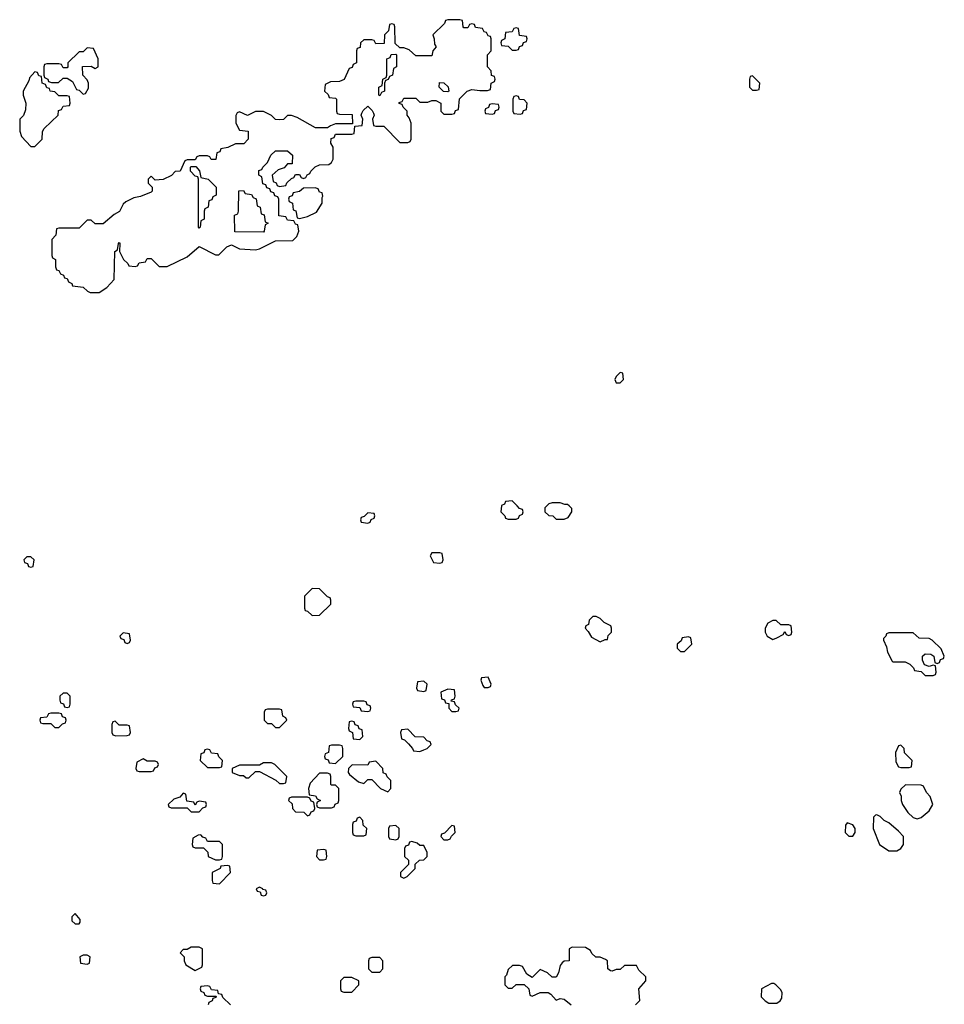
# Model space of a CAD drawing. Header units: inches. Extents: x 2769379 to 2883802, y 684208 to 828654.
# Tile 72 of 256: x 2833654 to 2838266, y 717513 to 722426. Entities that reach past the tile are written whole.
import ezdxf

# ---------------------------------------------------------------- set-up
doc = ezdxf.new("R2010")
doc.units = ezdxf.units.IN
doc.header["$MEASUREMENT"] = 0
doc.layers.add('C8731', color=7, linetype='Continuous')
doc.layers.add('C8732', color=7, linetype='Continuous')

msp = doc.modelspace()

# ---------------------------------------------------------------- linework, layer by layer
at = {"layer": 'C8731', "color": 2, "elevation": 2}
for points in [[(2836057.7, 720000), (2836054, 719970), (2836074, 719950), (2836078, 719938), (2836090, 719934), (2836130, 719934), (2836142, 719938), (2836147.3, 719952.7), (2836162, 719958), (2836166, 719970), (2836162, 719982), (2836147.3, 719987.3), (2836135.1, 720000)], [(2836284, 720000), (2836274, 719990), (2836274, 719970), (2836292.7, 719952.7), (2836314, 719950), (2836330, 719934), (2836370, 719934), (2836390, 719942), (2836408, 719970), (2836407.3, 719987.3), (2836394.7, 720000)], [(2836726, 717510), (2836747.3, 717532.7), (2836742, 717590), (2836778, 717630), (2836778, 717650), (2836743.1, 717683.1), (2836730, 717706), (2836670, 717706), (2836650, 717686), (2836630, 717686), (2836610, 717678), (2836600.4, 717680.4), (2836588, 717690), (2836586, 717730), (2836576.4, 717736.4), (2836550, 717748), (2836528.4, 717748.4), (2836507.3, 717767.3), (2836502, 717782), (2836476.4, 717796.4), (2836410, 717798), (2836394, 717790), (2836394, 717730), (2836370, 717728), (2836359.6, 717720.4), (2836350, 717706), (2836342, 717670), (2836330, 717648.7), (2836310, 717648), (2836286, 717670), (2836250, 717686), (2836210, 717646), (2836183.1, 717663.1), (2836162, 717702), (2836147.3, 717707.3), (2836112.7, 717707.3), (2836090, 717686), (2836082, 717658), (2836074, 717650), (2836074, 717610), (2836090, 717594), (2836110, 717594), (2836130, 717612), (2836170, 717612), (2836194, 717590), (2836198, 717558), (2836210, 717554), (2836250, 717572), (2836290, 717572), (2836303.6, 717563.6), (2836330, 717534), (2836350, 717542), (2836370, 717538), (2836404.7, 717510)], [(2834706, 717510), (2834667.3, 717547.3), (2834662, 717562), (2834646, 717566), (2834642, 717582), (2834610, 717586), (2834602, 717602), (2834590, 717606), (2834558, 717602), (2834554, 717590), (2834558, 717578), (2834572.7, 717572.7), (2834578, 717558), (2834590, 717554), (2834634, 717554), (2834632.7, 717547.3), (2834618, 717542), (2834614, 717530), (2834598, 717522), (2834594, 717510)]]:
    msp.add_lwpolyline(points, dxfattribs=at)
for points in [[(2835390, 719966), (2835372.7, 719947.3), (2835358, 719942), (2835354, 719930), (2835358, 719918), (2835390, 719914), (2835402, 719918), (2835407.3, 719932.7), (2835422, 719938), (2835426, 719950), (2835422, 719962)], [(2835750, 719766), (2835710, 719766), (2835702, 719750), (2835718, 719718), (2835750, 719714), (2835762, 719718), (2835766, 719730), (2835762, 719762)], [(2833710, 719746), (2833690, 719746), (2833674, 719730), (2833678, 719718), (2833692.7, 719712.7), (2833698, 719698), (2833710, 719694), (2833722, 719698), (2833726, 719730)], [(2835112.7, 719587.3), (2835074, 719550), (2835074, 719490), (2835078, 719478), (2835090, 719474), (2835112.7, 719452.7), (2835150, 719454), (2835206, 719510), (2835206, 719530), (2835202, 719542), (2835190, 719546), (2835150, 719586)], [(2836530, 719448), (2836512.7, 719447.3), (2836494, 719430), (2836491.6, 719408.4), (2836478, 719402), (2836474, 719390), (2836490, 719374), (2836505.4, 719345.4), (2836550, 719322), (2836574, 719334), (2836586, 719334), (2836590, 719354), (2836606, 719370), (2836606, 719390), (2836602, 719402), (2836570, 719418), (2836550, 719438)], [(2837410, 719428), (2837385.4, 719414.6), (2837372, 719390), (2837372, 719370), (2837382, 719350), (2837410, 719334), (2837430, 719342), (2837462, 719358), (2837470, 719374), (2837478, 719358), (2837490, 719354), (2837502, 719358), (2837506, 719370), (2837502, 719402), (2837490, 719406), (2837450, 719406), (2837427.3, 719427.3)], [(2834170, 719366), (2834154, 719350), (2834158, 719338), (2834172.7, 719332.7), (2834178, 719318), (2834190, 719314), (2834202, 719318), (2834206, 719330), (2834202, 719362)], [(2838110, 719366), (2837990, 719366), (2837978, 719362), (2837974, 719350), (2837962, 719338), (2837962, 719330), (2837976.9, 719296.9), (2837982, 719270), (2838005.4, 719225.4), (2838010, 719222), (2838070, 719222), (2838094, 719210), (2838112.7, 719192.7), (2838118, 719178), (2838150, 719174), (2838170, 719154), (2838210, 719154), (2838222, 719158), (2838226, 719170), (2838222, 719202), (2838210, 719206), (2838190, 719198), (2838167.3, 719207.3), (2838158, 719230), (2838158, 719250), (2838170, 719262), (2838199.6, 719259.6), (2838214, 719250), (2838218, 719218), (2838230, 719214), (2838242, 719218), (2838247.3, 719232.7), (2838262, 719238), (2838266, 719250), (2838250, 719286), (2838206, 719330), (2838190, 719338), (2838140.4, 719340.4)], [(2836990, 719346), (2836958, 719342), (2836952.7, 719327.3), (2836934, 719310), (2836934, 719290), (2836950, 719274), (2836970, 719274), (2837006, 719310), (2837002, 719342)], [(2835670, 719126), (2835638, 719122), (2835634, 719090), (2835638, 719078), (2835670, 719074), (2835682, 719078), (2835686, 719110)], [(2835990, 719146), (2835958, 719142), (2835954, 719130), (2835963.6, 719103.6), (2835970, 719094), (2835990, 719094), (2836002, 719098), (2836006, 719110)], [(2835790, 719086), (2835754, 719070), (2835758, 719038), (2835772.7, 719032.7), (2835778, 719018), (2835794, 719014), (2835794, 718990), (2835810, 718974), (2835830, 718974), (2835842, 718978), (2835846, 718990), (2835827.3, 719007.3), (2835822, 719022), (2835806, 719026), (2835807.3, 719032.7), (2835822, 719038), (2835826, 719050), (2835822, 719082)], [(2833890, 719066), (2833870, 719066), (2833854, 719050), (2833854, 719030), (2833858, 719018), (2833872.7, 719012.7), (2833878, 718998), (2833890, 718994), (2833902, 718998), (2833906, 719010), (2833906, 719050)], [(2835370, 719026), (2835330, 719026), (2835318, 719022), (2835314, 719010), (2835318, 718998), (2835350, 718994), (2835358, 718978), (2835390, 718974), (2835402, 718978), (2835406, 718990), (2835402, 719002), (2835387.3, 719007.3), (2835382, 719022)], [(2834950, 718986), (2834890, 718986), (2834878, 718982), (2834874, 718970), (2834874, 718930), (2834890, 718914), (2834910, 718914), (2834930, 718894), (2834950, 718894), (2834986, 718930), (2834982, 718942), (2834966, 718950), (2834962, 718982)], [(2833850, 718966), (2833810, 718966), (2833798, 718962), (2833790, 718946), (2833758, 718942), (2833754, 718930), (2833758, 718918), (2833770, 718914), (2833810, 718914), (2833830, 718894), (2833850, 718894), (2833867.3, 718912.7), (2833882, 718918), (2833886, 718930), (2833882, 718942), (2833867.3, 718947.3), (2833862, 718962)], [(2834130, 718926), (2834118, 718922), (2834114, 718910), (2834114, 718870), (2834118, 718858), (2834132.7, 718852.7), (2834190, 718854), (2834202, 718858), (2834206, 718870), (2834202, 718902), (2834190, 718906), (2834150, 718906)], [(2835310, 718926), (2835298, 718922), (2835294, 718890), (2835298, 718878), (2835314, 718870), (2835318, 718838), (2835350, 718834), (2835366, 718850), (2835362, 718882), (2835347.3, 718887.3), (2835342, 718902), (2835327.3, 718907.3), (2835322, 718922)], [(2835590, 718886), (2835558, 718882), (2835554, 718870), (2835558, 718838), (2835572.7, 718832.7), (2835592.7, 718812.7), (2835614, 718790), (2835618, 718778), (2835650, 718774), (2835670, 718782), (2835686, 718790), (2835706, 718810), (2835702, 718822), (2835687.3, 718827.3), (2835670, 718846), (2835627.3, 718847.3)], [(2834590, 718786), (2834578, 718782), (2834572.7, 718767.3), (2834558, 718762), (2834554, 718730), (2834590, 718694), (2834650, 718694), (2834662, 718698), (2834666, 718730), (2834647.3, 718747.3), (2834642, 718762), (2834610, 718766), (2834602, 718782)], [(2835250, 718806), (2835210, 718806), (2835198, 718802), (2835194, 718770), (2835178, 718762), (2835174, 718750), (2835178, 718738), (2835192.7, 718732.7), (2835198, 718718), (2835230, 718714), (2835266, 718750), (2835266, 718790), (2835262, 718802)], [(2838050, 718806), (2838038, 718802), (2838022, 718770), (2838023.6, 718723.6), (2838038, 718698), (2838050, 718694), (2838090, 718694), (2838102, 718698), (2838106, 718730), (2838067.3, 718767.3), (2838066, 718790)], [(2834270, 718738), (2834238, 718722), (2834234, 718690), (2834238, 718678), (2834250, 718674), (2834310, 718674), (2834322, 718678), (2834327.3, 718692.7), (2834342, 718698), (2834346, 718710), (2834342, 718722), (2834330, 718726), (2834290, 718726)], [(2835430, 718726), (2835398, 718722), (2835390, 718706), (2835312.7, 718707.3), (2835294, 718690), (2835292, 718670), (2835299.6, 718659.6), (2835343.6, 718623.6), (2835370, 718614), (2835390, 718634), (2835410, 718634), (2835454, 718590), (2835490, 718574), (2835506, 718590), (2835506, 718630), (2835487.3, 718647.3), (2835482, 718662), (2835467.3, 718667.3), (2835466, 718690)], [(2834910, 718718), (2834870, 718718), (2834850, 718706), (2834750, 718706), (2834714, 718690), (2834714, 718670), (2834750, 718654), (2834770, 718654), (2834783.6, 718643.6), (2834796.4, 718643.6), (2834830, 718674), (2834850, 718674), (2834931.6, 718631.6), (2834950, 718614), (2834970, 718614), (2834982, 718618), (2834986, 718650), (2834926, 718710)], [(2835190, 718666), (2835150, 718666), (2835103.6, 718616.4), (2835094, 718590), (2835098, 718558), (2835130, 718554), (2835138, 718538), (2835154, 718530), (2835138, 718522), (2835134, 718510), (2835138, 718498), (2835150, 718494), (2835210, 718494), (2835222, 718498), (2835228, 718512), (2835242, 718518), (2835246, 718530), (2835246, 718590), (2835230, 718606), (2835210, 718606), (2835206, 718610), (2835206, 718650), (2835202, 718662)], [(2838072.7, 718607.3), (2838050, 718586), (2838042, 718570), (2838051.3, 718551.3), (2838051.3, 718530), (2838058, 718510), (2838084.7, 718470), (2838110, 718444.7), (2838130, 718438), (2838150, 718444.7), (2838190, 718478), (2838208.7, 718510), (2838195.3, 718550), (2838178, 718570), (2838162, 718602), (2838150, 718606)], [(2834470, 718566), (2834452.7, 718547.3), (2834423.6, 718536.4), (2834394, 718510), (2834398, 718498), (2834410, 718494), (2834490, 718494), (2834510, 718474), (2834550, 718474), (2834567.3, 718492.7), (2834582, 718498), (2834586, 718510), (2834582, 718522), (2834550, 718526), (2834538, 718522), (2834530, 718506), (2834522, 718522), (2834487.3, 718527.3), (2834482, 718562)], [(2835090, 718546), (2835010, 718546), (2834998, 718542), (2834994, 718530), (2835012.7, 718512.7), (2835014, 718490), (2835030, 718474), (2835072, 718472), (2835090, 718454), (2835102, 718458), (2835107.3, 718472.7), (2835122, 718478), (2835126, 718490), (2835122, 718522), (2835107.3, 718527.3), (2835102, 718542)], [(2835350, 718446), (2835338, 718442), (2835332.7, 718427.3), (2835318, 718422), (2835314, 718410), (2835314, 718370), (2835318, 718358), (2835330, 718354), (2835370, 718354), (2835382, 718358), (2835386, 718390), (2835367.3, 718407.3), (2835366, 718430)], [(2837930, 718458), (2837923.6, 718456.4), (2837912.7, 718447.3), (2837911.3, 718390), (2837942, 718310), (2837990, 718278), (2838030, 718278), (2838049.1, 718290.9), (2838062, 718310), (2838062, 718350), (2838037.5, 718377.5), (2837990, 718418), (2837966, 718430), (2837946, 718450)], [(2835530, 718406), (2835498, 718402), (2835494, 718390), (2835494, 718350), (2835498, 718338), (2835530, 718334), (2835542, 718338), (2835546, 718350), (2835546, 718390)], [(2835810, 718406), (2835772.7, 718367.3), (2835758, 718362), (2835754, 718350), (2835770, 718334), (2835790, 718334), (2835802, 718338), (2835807.3, 718352.7), (2835826, 718370), (2835822, 718402)], [(2837782, 718418), (2837772.7, 718407.3), (2837772, 718370), (2837790, 718352), (2837810, 718352), (2837822, 718370), (2837822, 718390), (2837810, 718408)], [(2834558, 718358), (2834543.6, 718356.4), (2834518, 718342), (2834514, 718310), (2834518, 718298), (2834530, 718294), (2834570, 718294), (2834591.6, 718271.6), (2834594, 718250), (2834630, 718234), (2834650, 718234), (2834662, 718238), (2834666, 718250), (2834666, 718310), (2834650, 718326), (2834590, 718326), (2834582, 718342), (2834567.3, 718347.3)], [(2835170, 718286), (2835138, 718282), (2835134, 718250), (2835150, 718234), (2835170, 718234), (2835182, 718238), (2835186, 718250), (2835182, 718282)], [(2835610, 718326), (2835598, 718322), (2835592.7, 718307.3), (2835578, 718302), (2835574, 718290), (2835574, 718250), (2835592.7, 718232.7), (2835594, 718210), (2835554, 718170), (2835554, 718150), (2835570, 718142), (2835586, 718150), (2835626, 718190), (2835627.3, 718212.7), (2835648.4, 718231.6), (2835670, 718234), (2835686, 718250), (2835686, 718270), (2835670, 718306), (2835650, 718306), (2835636.4, 718316.4)], [(2834690, 718206), (2834658, 718202), (2834654, 718190), (2834614, 718170), (2834614, 718130), (2834618, 718118), (2834650, 718114), (2834706, 718170), (2834702, 718202)], [(2834850, 718098), (2834834, 718090), (2834838, 718078), (2834854, 718074), (2834858, 718058), (2834870, 718054), (2834882, 718058), (2834886, 718070), (2834882, 718082), (2834866, 718086), (2834866, 718090)], [(2833930, 717966), (2833914, 717950), (2833914, 717930), (2833930, 717914), (2833950, 717914), (2833956.4, 717923.6), (2833956.4, 717936.4)], [(2834550, 717798), (2834510, 717798), (2834490, 717786), (2834470, 717786), (2834454, 717770), (2834474, 717750), (2834474, 717730), (2834482, 717710), (2834530, 717682), (2834562, 717698), (2834566, 717710), (2834566, 717790)], [(2833990, 717758), (2833970, 717758), (2833954, 717750), (2833958, 717718), (2833990, 717714), (2834002, 717718), (2834006, 717750)], [(2835450, 717746), (2835410, 717746), (2835398, 717742), (2835394, 717730), (2835394, 717690), (2835410, 717674), (2835450, 717674), (2835466, 717690), (2835466, 717730)], [(2835310, 717646), (2835270, 717646), (2835254, 717630), (2835254, 717590), (2835258, 717578), (2835270, 717574), (2835310, 717574), (2835346, 717610), (2835346, 717630)], [(2837416.4, 717616.4), (2837403.6, 717616.4), (2837354, 717590), (2837352, 717550), (2837372, 717530), (2837390, 717518), (2837430, 717518), (2837448, 717530), (2837456.4, 717543.6), (2837458, 717570), (2837450, 717586), (2837426, 717610)]]:
    msp.add_lwpolyline(points, close=True, dxfattribs=at)
at = {"layer": 'C8732', "color": 2, "elevation": 2}
for points in [[(2835850, 722426), (2835790, 722426), (2835778, 722422), (2835772.7, 722407.3), (2835714, 722350), (2835722, 722330), (2835723.6, 722303.6), (2835732, 722290), (2835714, 722270), (2835710, 722246), (2835630, 722246), (2835596.4, 722276.4), (2835570, 722286), (2835550, 722286), (2835527.3, 722307.3), (2835526, 722390), (2835522, 722402), (2835510, 722406), (2835498, 722402), (2835494, 722370), (2835474, 722350), (2835472.7, 722307.3), (2835430, 722306), (2835422, 722322), (2835410, 722326), (2835370, 722326), (2835354, 722310), (2835352.7, 722287.3), (2835338, 722282), (2835334, 722270), (2835334, 722210), (2835318, 722202), (2835312.7, 722187.3), (2835298, 722182), (2835272.7, 722127.3), (2835250, 722118), (2835203.6, 722116.4), (2835178, 722102), (2835174, 722070), (2835192.7, 722052.7), (2835198, 722038), (2835230, 722034), (2835234, 722030), (2835234, 721970), (2835238, 721958), (2835250, 721954), (2835312.7, 721952.7), (2835314, 721906), (2835230, 721906), (2835203.6, 721896.4), (2835190, 721886), (2835130, 721886), (2835038, 721938), (2835010, 721948), (2834990, 721948), (2834970, 721928), (2834950, 721926), (2834930, 721928.7), (2834910, 721948), (2834870, 721968), (2834830, 721968), (2834790, 721948.7), (2834750, 721966), (2834738, 721962), (2834732.7, 721947.3), (2834732, 721910), (2834750, 721874), (2834794, 721870), (2834794, 721830), (2834772.7, 721807.3), (2834730, 721806), (2834691.6, 721788.4), (2834658, 721782), (2834652.7, 721767.3), (2834638, 721762), (2834631.6, 721728.4), (2834608.4, 721728.4), (2834602, 721742), (2834590, 721746), (2834550, 721746), (2834538, 721742), (2834530, 721726), (2834490, 721726), (2834478, 721722), (2834454, 721670), (2834430, 721668), (2834410.9, 721649.1), (2834370, 721628), (2834330, 721626), (2834310, 721646), (2834294, 721630), (2834294, 721610), (2834314, 721590), (2834314, 721570), (2834310, 721566), (2834256.9, 721543.1), (2834223.6, 721536.4), (2834183.6, 721516.4), (2834170, 721506), (2834151.1, 721468.9), (2834125.4, 721454.6), (2834070, 721408), (2834030, 721408), (2834010, 721426), (2833990, 721426), (2833950, 721386), (2833850, 721386), (2833838, 721382), (2833834, 721350), (2833814, 721330), (2833814, 721250), (2833818, 721238), (2833832, 721230), (2833832.7, 721192.7), (2833838, 721178), (2833850, 721174), (2833858, 721158), (2833872, 721152), (2833878, 721138), (2833890, 721134), (2833898, 721118), (2833914, 721110), (2833918, 721098), (2833970, 721092), (2833991.6, 721071.6), (2834005.4, 721065.4), (2834050, 721064.7), (2834088, 721090), (2834126, 721130), (2834128, 721270), (2834142, 721278), (2834146, 721310), (2834150, 721314), (2834154, 721310), (2834152, 721270), (2834172, 721230), (2834194, 721210), (2834198, 721198), (2834230, 721194), (2834242, 721198), (2834250, 721212), (2834282, 721218), (2834290, 721234), (2834310, 721234), (2834350, 721194), (2834390, 721194), (2834490, 721242), (2834550, 721294), (2834630, 721252), (2834647.3, 721252.7), (2834687.3, 721292.7), (2834710, 721302), (2834750, 721282), (2834830, 721278), (2834850, 721282), (2834930, 721322), (2835016.4, 721323.6), (2835036.4, 721343.6), (2835046, 721370), (2835042, 721402), (2835030, 721406), (2835022, 721422), (2834990, 721426), (2834982, 721442), (2834947.3, 721447.3), (2834946, 721530), (2834942, 721542), (2834927.3, 721547.3), (2834922, 721562), (2834907.3, 721567.3), (2834902, 721582), (2834887.3, 721587.3), (2834882, 721602), (2834867.3, 721607.3), (2834862, 721642), (2834846, 721650), (2834847.3, 721672.7), (2834862, 721678), (2834866, 721690), (2834890, 721714), (2834906, 721750), (2834930, 721772), (2834990, 721772), (2835014, 721750), (2835012.7, 721707.3), (2834990, 721706), (2834972.7, 721687.3), (2834943.6, 721676.4), (2834914, 721650), (2834918, 721618), (2834932.7, 721612.7), (2834938, 721598), (2834950, 721594), (2834982, 721598), (2834987.3, 721612.7), (2835010, 721634), (2835022, 721638), (2835030, 721654), (2835050, 721654), (2835058, 721638), (2835070, 721634), (2835082, 721638), (2835087.3, 721652.7), (2835102, 721658), (2835106, 721670), (2835128.4, 721691.6), (2835150, 721702), (2835196.4, 721703.6), (2835210, 721714), (2835218, 721730), (2835218, 721790), (2835206, 721810), (2835207.3, 721832.7), (2835222, 721838), (2835230, 721854), (2835310, 721854), (2835322, 721858), (2835326, 721894), (2835362, 721898), (2835366, 721930), (2835358, 721950), (2835360.4, 721959.6), (2835367.3, 721972.7), (2835390, 721994), (2835412.7, 721972.7), (2835419.6, 721959.6), (2835422, 721950), (2835414, 721930), (2835418, 721898), (2835430, 721894), (2835470, 721894), (2835550, 721814), (2835590, 721814), (2835602, 721818), (2835606, 721830), (2835606, 721910), (2835596.4, 721936.4), (2835586, 721950), (2835586, 721970), (2835566, 721990), (2835562, 722002), (2835547.3, 722007.3), (2835547.3, 722012.7), (2835562, 722018), (2835570, 722034), (2835630, 722034), (2835650, 722014), (2835690, 722014), (2835710, 722022), (2835730, 722022), (2835754, 722010), (2835754, 721970), (2835770, 721954), (2835810, 721954), (2835822, 721958), (2835827.3, 721972.7), (2835842, 721978), (2835848.4, 722031.6), (2835886, 722070), (2835910, 722078), (2835950, 722072), (2835987.3, 722072.7), (2836002, 722078), (2836006, 722110), (2836022, 722118), (2836026, 722130), (2836022, 722142), (2836007.3, 722147.3), (2836006, 722170), (2835988, 722190), (2835988, 722250), (2836006, 722270), (2836006, 722330), (2836002, 722342), (2835990, 722346), (2835982, 722362), (2835970, 722366), (2835962, 722382), (2835927.3, 722387.3), (2835922, 722402), (2835910, 722406), (2835898, 722402), (2835890, 722386), (2835870, 722386), (2835866, 722390), (2835862, 722422)], [(2836130, 722386), (2836118, 722382), (2836110, 722366), (2836078, 722362), (2836074, 722330), (2836058, 722322), (2836054, 722310), (2836058, 722298), (2836090, 722294), (2836110, 722274), (2836130, 722274), (2836142, 722278), (2836147.3, 722292.7), (2836162, 722298), (2836167.3, 722312.7), (2836182, 722318), (2836186, 722330), (2836182, 722342), (2836147.3, 722347.3), (2836142, 722382)], [(2833990, 722286), (2833970, 722266), (2833950, 722266), (2833894, 722210), (2833894, 722190), (2833890, 722186), (2833870, 722186), (2833862, 722202), (2833850, 722206), (2833790, 722206), (2833778, 722202), (2833774, 722190), (2833774, 722150), (2833778, 722138), (2833794, 722130), (2833798, 722118), (2833812.7, 722112.7), (2833847.3, 722112.7), (2833870, 722134), (2833890, 722134), (2833916.9, 722116.9), (2833938, 722078), (2833950, 722074), (2833970, 722054), (2833982, 722058), (2833996.4, 722083.6), (2833998, 722110), (2833990, 722126), (2833968.4, 722148.4), (2833967.3, 722192.7), (2834010, 722194), (2834030, 722182), (2834046, 722190), (2834046, 722230), (2834022, 722282)], [(2835450, 722046), (2835446, 722050), (2835446, 722090), (2835462, 722098), (2835466, 722130), (2835482, 722138), (2835486, 722150), (2835486, 722230), (2835502, 722238), (2835507.3, 722252.7), (2835530, 722254), (2835534, 722250), (2835534, 722190), (2835518, 722182), (2835514, 722150), (2835498, 722142), (2835492.7, 722127.3), (2835478, 722122), (2835474, 722110), (2835474, 722070), (2835458, 722062)], [(2833730, 722166), (2833703.6, 722136.4), (2833699.6, 722120.4), (2833672, 722070), (2833672, 722050), (2833684.7, 722010), (2833683.6, 721976.4), (2833672.7, 721947.3), (2833654, 721930), (2833654, 721870), (2833663.6, 721843.6), (2833710, 721794), (2833730, 721794), (2833766, 721830), (2833767.3, 721867.3), (2833776.4, 721883.6), (2833846, 721950), (2833847.3, 721972.7), (2833862, 721978), (2833870, 721994), (2833902, 721998), (2833906, 722010), (2833902, 722042), (2833890, 722046), (2833850, 722046), (2833830, 722066), (2833806, 722070), (2833802, 722082), (2833790, 722086), (2833782, 722102), (2833766, 722110), (2833762, 722142), (2833750, 722146), (2833742, 722162)], [(2835790, 722066), (2835767.3, 722067.3), (2835746, 722090), (2835747.3, 722112.7), (2835770, 722111.3), (2835791.1, 722091.1), (2835794, 722070)], [(2837310, 722146), (2837298, 722142), (2837294, 722130), (2837294, 722090), (2837310, 722074), (2837330, 722074), (2837342, 722078), (2837346, 722110)], [(2836130, 722046), (2836118, 722042), (2836114, 722030), (2836114, 721970), (2836118, 721958), (2836150, 721954), (2836162, 721958), (2836167.3, 721972.7), (2836182, 721978), (2836186, 722010), (2836170, 722026), (2836147.3, 722027.3), (2836142, 722042)], [(2836010, 722006), (2835998, 722002), (2835992.7, 721987.3), (2835978, 721982), (2835974, 721970), (2835978, 721958), (2836010, 721954), (2836022, 721958), (2836027.3, 721972.7), (2836042, 721978), (2836046, 721990), (2836042, 722002)], [(2834550, 721386), (2834546, 721390), (2834546, 721630), (2834542, 721642), (2834530, 721646), (2834506, 721670), (2834506, 721690), (2834510, 721694), (2834532.7, 721692.7), (2834551.6, 721671.6), (2834558, 721638), (2834594, 721630), (2834634, 721590), (2834634, 721550), (2834618, 721542), (2834612.7, 721527.3), (2834598, 721522), (2834594, 721490), (2834578, 721482), (2834574, 721470), (2834574, 721430), (2834558, 721422), (2834554, 721390)], [(2834870, 721366), (2834727.3, 721367.3), (2834726, 721450), (2834742, 721458), (2834746, 721470), (2834747.3, 721572.7), (2834770, 721574), (2834778, 721558), (2834810, 721554), (2834818, 721538), (2834832.7, 721532.7), (2834838, 721498), (2834854, 721490), (2834858, 721458), (2834872.7, 721452.7), (2834878, 721418), (2834894, 721410), (2834878, 721402), (2834874, 721370)], [(2835127.3, 721587.3), (2835070, 721586), (2835050, 721568), (2835018, 721562), (2835012.7, 721547.3), (2834998, 721542), (2834994, 721530), (2834998, 721518), (2835014, 721510), (2835018, 721478), (2835031.6, 721471.6), (2835038, 721438), (2835050, 721434), (2835090, 721444.7), (2835134.6, 721465.4), (2835162, 721510), (2835162, 721538), (2835166, 721546), (2835162, 721562), (2835150, 721566), (2835142, 721582)], [(2836650, 720666), (2836630, 720646), (2836622, 720630), (2836630, 720614), (2836650, 720614), (2836666, 720630), (2836662, 720662)]]:
    msp.add_lwpolyline(points, close=True, dxfattribs=at)
for points in [[(2836135.1, 720000), (2836110, 720026), (2836078, 720022), (2836072, 720008), (2836058, 720002), (2836057.7, 720000)], [(2836394.7, 720000), (2836387.3, 720007.3), (2836372.7, 720007.3), (2836350, 720015.3), (2836310, 720015.3), (2836294, 720010), (2836284, 720000)]]:
    msp.add_lwpolyline(points, dxfattribs=at)

doc.saveas('drawing.dxf')
